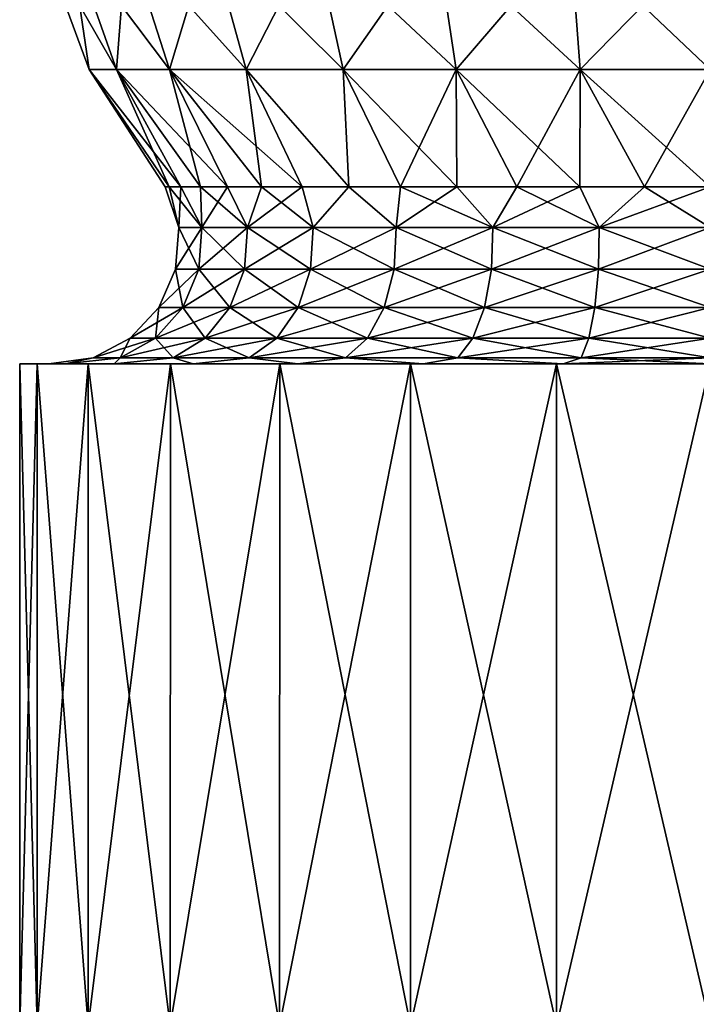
# Model space of a CAD drawing. Header units: millimetres. Extents: x -84 to 84, y -375 to 242.
# Tile 76 of 166: x -12 to 0, y 66 to 83. Entities that reach past the tile are written whole.
import ezdxf

# ---------------------------------------------------------------- set-up
doc = ezdxf.new("R2010")
doc.units = ezdxf.units.MM
doc.header["$LTSCALE"] = 81.481481
for name, color, linetype in [('227', 7, 'CONTINUOUS'), ('240', 7, 'CONTINUOUS'), ('241', 7, 'CONTINUOUS'), ('242', 7, 'CONTINUOUS')]:
    doc.layers.add(name, color=color, linetype=linetype)

msp = doc.modelspace()

# ---------------------------------------------------------------- linework, layer by layer
at = {"layer": '227', "color": 7, "linetype": 'CONTINUOUS', "true_color": 0xa2afbf}
for points in [[(-11.999, 76.767, -7.575), (-11.698, 76.767, -4.904), (-11.698, 76.767, -10.246), (-11.999, 76.767, -7.575)], [(-11.698, 76.767, -4.904), (-10.811, 76.767, -2.368), (-11.208, 76.767, -5.016), (-11.698, 76.767, -4.904)], [(-11.698, 76.767, -10.246), (-11.698, 76.767, -4.904), (-11.496, 76.767, -7.575), (-11.698, 76.767, -10.246)], [(-11.496, 76.767, -7.575), (-11.698, 76.767, -4.904), (-11.208, 76.767, -5.016), (-11.496, 76.767, -7.575)], [(-10.811, 76.767, -12.782), (-11.698, 76.767, -10.246), (-11.208, 76.767, -10.134), (-10.811, 76.767, -12.782)], [(-11.208, 76.767, -10.134), (-11.698, 76.767, -10.246), (-11.496, 76.767, -7.575), (-11.208, 76.767, -10.134)], [(-11.208, 76.767, -5.016), (-10.811, 76.767, -2.368), (-10.357, 76.767, -2.586), (-11.208, 76.767, -5.016)], [(-10.357, 76.767, -12.564), (-10.811, 76.767, -12.782), (-11.208, 76.767, -10.134), (-10.357, 76.767, -12.564)], [(-10.811, 76.767, -2.368), (-9.381, 76.767, -0.092), (-10.357, 76.767, -2.586), (-10.811, 76.767, -2.368)], [(-9.381, 76.767, -15.058), (-10.811, 76.767, -12.782), (-10.357, 76.767, -12.564), (-9.381, 76.767, -15.058)], [(-10.357, 76.767, -2.586), (-9.381, 76.767, -0.092), (-8.987, 76.767, -0.406), (-10.357, 76.767, -2.586)], [(-8.987, 76.767, -14.744), (-9.381, 76.767, -15.058), (-10.357, 76.767, -12.564), (-8.987, 76.767, -14.744)], [(-9.381, 76.767, -0.092), (-7.48, 76.767, 1.808), (-8.987, 76.767, -0.406), (-9.381, 76.767, -0.092)], [(-7.48, 76.767, -16.958), (-9.381, 76.767, -15.058), (-8.987, 76.767, -14.744), (-7.48, 76.767, -16.958)], [(-8.987, 76.767, -0.406), (-7.48, 76.767, 1.808), (-7.167, 76.767, 1.414), (-8.987, 76.767, -0.406)], [(-7.167, 76.767, -16.564), (-7.48, 76.767, -16.958), (-8.987, 76.767, -14.744), (-7.167, 76.767, -16.564)], [(-7.48, 76.767, 1.808), (-5.205, 76.767, 3.237), (-7.167, 76.767, 1.414), (-7.48, 76.767, 1.808)], [(-5.205, 76.767, -18.387), (-7.48, 76.767, -16.958), (-7.167, 76.767, -16.564), (-5.205, 76.767, -18.387)], [(-7.167, 76.767, 1.414), (-5.205, 76.767, 3.237), (-4.987, 76.767, 2.784), (-7.167, 76.767, 1.414)], [(-4.987, 76.767, -17.934), (-5.205, 76.767, -18.387), (-7.167, 76.767, -16.564), (-4.987, 76.767, -17.934)], [(-5.205, 76.767, 3.237), (-2.669, 76.767, 4.124), (-4.987, 76.767, 2.784), (-5.205, 76.767, 3.237)], [(-2.669, 76.767, -19.274), (-5.205, 76.767, -18.387), (-4.987, 76.767, -17.934), (-2.669, 76.767, -19.274)], [(-4.987, 76.767, 2.784), (-2.669, 76.767, 4.124), (-2.557, 76.767, 3.634), (-4.987, 76.767, 2.784)], [(-2.557, 76.767, -18.784), (-2.669, 76.767, -19.274), (-4.987, 76.767, -17.934), (-2.557, 76.767, -18.784)], [(-2.669, 76.767, 4.124), (0, 76.767, 4.425), (-2.557, 76.767, 3.634), (-2.669, 76.767, 4.124)], [(0, 76.767, -19.575), (-2.669, 76.767, -19.274), (0, 76.767, -19.072), (0, 76.767, -19.575)], [(0, 76.767, -19.072), (-2.669, 76.767, -19.274), (-2.557, 76.767, -18.784), (0, 76.767, -19.072)], [(0, 76.767, 4.425), (0, 76.767, 3.922), (-2.557, 76.767, 3.634), (0, 76.767, 4.425)]]:
    msp.add_3dface(points, dxfattribs=at)
at = {"layer": '240', "color": 7, "linetype": 'CONTINUOUS', "true_color": 0xa2afbf}
for points in [[(-11.999, 76.767, -7.575), (-11.698, 76.767, -10.246), (-12, 65.267, -7.575), (-11.999, 76.767, -7.575)], [(-11.699, 65.267, -4.905), (-11.999, 76.767, -7.575), (-12, 65.267, -7.575), (-11.699, 65.267, -4.905)], [(-12, 65.267, -7.575), (-11.698, 76.767, -10.246), (-11.699, 65.267, -10.245), (-12, 65.267, -7.575)], [(-11.698, 76.767, -4.904), (-11.999, 76.767, -7.575), (-11.699, 65.267, -4.905), (-11.698, 76.767, -4.904)], [(-10.812, 65.267, -2.368), (-11.698, 76.767, -4.904), (-11.699, 65.267, -4.905), (-10.812, 65.267, -2.368)], [(-11.698, 76.767, -10.246), (-10.811, 76.767, -12.782), (-11.699, 65.267, -10.245), (-11.698, 76.767, -10.246)], [(-11.699, 65.267, -10.245), (-10.811, 76.767, -12.782), (-10.812, 65.267, -12.782), (-11.699, 65.267, -10.245)], [(-10.811, 76.767, -2.368), (-11.698, 76.767, -4.904), (-10.812, 65.267, -2.368), (-10.811, 76.767, -2.368)], [(-9.382, 65.267, -0.093), (-10.811, 76.767, -2.368), (-10.812, 65.267, -2.368), (-9.382, 65.267, -0.093)], [(-10.811, 76.767, -12.782), (-9.381, 76.767, -15.058), (-10.812, 65.267, -12.782), (-10.811, 76.767, -12.782)], [(-10.812, 65.267, -12.782), (-9.381, 76.767, -15.058), (-9.382, 65.267, -15.057), (-10.812, 65.267, -12.782)], [(-9.381, 76.767, -0.092), (-10.811, 76.767, -2.368), (-9.382, 65.267, -0.093), (-9.381, 76.767, -0.092)], [(-7.482, 65.267, 1.807), (-9.381, 76.767, -0.092), (-9.382, 65.267, -0.093), (-7.482, 65.267, 1.807)], [(-9.381, 76.767, -15.058), (-7.48, 76.767, -16.958), (-9.382, 65.267, -15.057), (-9.381, 76.767, -15.058)], [(-9.382, 65.267, -15.057), (-7.48, 76.767, -16.958), (-7.482, 65.267, -16.957), (-9.382, 65.267, -15.057)], [(-7.48, 76.767, 1.808), (-9.381, 76.767, -0.092), (-7.482, 65.267, 1.807), (-7.48, 76.767, 1.808)], [(-5.207, 65.267, 3.237), (-7.48, 76.767, 1.808), (-7.482, 65.267, 1.807), (-5.207, 65.267, 3.237)], [(-7.48, 76.767, -16.958), (-5.205, 76.767, -18.387), (-7.482, 65.267, -16.957), (-7.48, 76.767, -16.958)], [(-7.482, 65.267, -16.957), (-5.205, 76.767, -18.387), (-5.207, 65.267, -18.387), (-7.482, 65.267, -16.957)], [(-5.205, 76.767, 3.237), (-7.48, 76.767, 1.808), (-5.207, 65.267, 3.237), (-5.205, 76.767, 3.237)], [(-2.67, 65.267, 4.124), (-5.205, 76.767, 3.237), (-5.207, 65.267, 3.237), (-2.67, 65.267, 4.124)], [(-5.205, 76.767, -18.387), (-2.669, 76.767, -19.274), (-5.207, 65.267, -18.387), (-5.205, 76.767, -18.387)], [(-5.207, 65.267, -18.387), (-2.669, 76.767, -19.274), (-2.67, 65.267, -19.274), (-5.207, 65.267, -18.387)], [(-2.669, 76.767, 4.124), (-5.205, 76.767, 3.237), (-2.67, 65.267, 4.124), (-2.669, 76.767, 4.124)], [(0, 65.267, 4.425), (-2.669, 76.767, 4.124), (-2.67, 65.267, 4.124), (0, 65.267, 4.425)], [(0, 76.767, -19.575), (0, 65.267, -19.575), (-2.67, 65.267, -19.274), (0, 76.767, -19.575)], [(-2.669, 76.767, -19.274), (0, 76.767, -19.575), (-2.67, 65.267, -19.274), (-2.669, 76.767, -19.274)], [(0, 65.267, 4.425), (0, 76.767, 4.425), (-2.669, 76.767, 4.124), (0, 65.267, 4.425)]]:
    msp.add_3dface(points, dxfattribs=at)
at = {"layer": '241', "color": 7, "linetype": 'CONTINUOUS', "true_color": 0xa2afbf}
for points in [[(-9.235, 79.137, -8.546), (-9.235, 79.137, -6.604), (-9.473, 79.84, -7.575), (-9.235, 79.137, -8.546)], [(-9.404, 79.84, -8.717), (-9.235, 79.137, -8.546), (-9.473, 79.84, -7.575), (-9.404, 79.84, -8.717)], [(-9.473, 79.84, -7.575), (-9.235, 79.137, -6.604), (-9.404, 79.84, -6.433), (-9.473, 79.84, -7.575)], [(-9.197, 79.84, -9.842), (-9.235, 79.137, -8.546), (-9.404, 79.84, -8.717), (-9.197, 79.84, -9.842)], [(-9.235, 79.137, -6.604), (-8.832, 79.137, -4.705), (-9.404, 79.84, -6.433), (-9.235, 79.137, -6.604)], [(-9.404, 79.84, -6.433), (-8.832, 79.137, -4.705), (-9.197, 79.84, -5.308), (-9.404, 79.84, -6.433)], [(-8.832, 79.137, -10.445), (-9.235, 79.137, -8.546), (-9.197, 79.84, -9.842), (-8.832, 79.137, -10.445)], [(-8.857, 79.84, -10.934), (-8.832, 79.137, -10.445), (-9.197, 79.84, -9.842), (-8.857, 79.84, -10.934)], [(-9.197, 79.84, -5.308), (-8.832, 79.137, -4.705), (-8.857, 79.84, -4.216), (-9.197, 79.84, -5.308)], [(-8.388, 79.84, -11.977), (-8.832, 79.137, -10.445), (-8.857, 79.84, -10.934), (-8.388, 79.84, -11.977)], [(-8.832, 79.137, -4.705), (-8.042, 79.137, -2.932), (-8.857, 79.84, -4.216), (-8.832, 79.137, -4.705)], [(-8.857, 79.84, -4.216), (-8.042, 79.137, -2.932), (-8.388, 79.84, -3.173), (-8.857, 79.84, -4.216)], [(-8.042, 79.137, -12.218), (-8.832, 79.137, -10.445), (-8.388, 79.84, -11.977), (-8.042, 79.137, -12.218)], [(-7.796, 79.84, -12.956), (-8.042, 79.137, -12.218), (-8.388, 79.84, -11.977), (-7.796, 79.84, -12.956)], [(-8.388, 79.84, -3.173), (-8.042, 79.137, -2.932), (-7.796, 79.84, -2.194), (-8.388, 79.84, -3.173)], [(-6.901, 79.137, -13.789), (-8.042, 79.137, -12.218), (-7.09, 79.84, -13.856), (-6.901, 79.137, -13.789)], [(-7.09, 79.84, -13.856), (-8.042, 79.137, -12.218), (-7.796, 79.84, -12.956), (-7.09, 79.84, -13.856)], [(-8.042, 79.137, -2.932), (-6.901, 79.137, -1.361), (-7.796, 79.84, -2.194), (-8.042, 79.137, -2.932)], [(-7.796, 79.84, -2.194), (-6.901, 79.137, -1.361), (-7.09, 79.84, -1.294), (-7.796, 79.84, -2.194)], [(-6.281, 79.84, -14.665), (-6.901, 79.137, -13.789), (-7.09, 79.84, -13.856), (-6.281, 79.84, -14.665)], [(-7.09, 79.84, -1.294), (-6.901, 79.137, -1.361), (-6.281, 79.84, -0.485), (-7.09, 79.84, -1.294)], [(-5.458, 79.137, -15.088), (-6.901, 79.137, -13.789), (-6.281, 79.84, -14.665), (-5.458, 79.137, -15.088)], [(-6.901, 79.137, -1.361), (-5.458, 79.137, -0.062), (-6.281, 79.84, -0.485), (-6.901, 79.137, -1.361)], [(-5.381, 79.84, -15.371), (-5.458, 79.137, -15.088), (-6.281, 79.84, -14.665), (-5.381, 79.84, -15.371)], [(-6.281, 79.84, -0.485), (-5.458, 79.137, -0.062), (-5.381, 79.84, 0.221), (-6.281, 79.84, -0.485)], [(-3.777, 79.137, -16.058), (-5.458, 79.137, -15.088), (-4.402, 79.84, -15.963), (-3.777, 79.137, -16.058)], [(-4.402, 79.84, -15.963), (-5.458, 79.137, -15.088), (-5.381, 79.84, -15.371), (-4.402, 79.84, -15.963)], [(-5.458, 79.137, -0.062), (-3.777, 79.137, 0.908), (-5.381, 79.84, 0.221), (-5.458, 79.137, -0.062)], [(-5.381, 79.84, 0.221), (-3.777, 79.137, 0.908), (-4.402, 79.84, 0.813), (-5.381, 79.84, 0.221)], [(-3.359, 79.84, -16.432), (-3.777, 79.137, -16.058), (-4.402, 79.84, -15.963), (-3.359, 79.84, -16.432)], [(-4.402, 79.84, 0.813), (-3.777, 79.137, 0.908), (-3.359, 79.84, 1.282), (-4.402, 79.84, 0.813)], [(-1.931, 79.137, -16.658), (-3.777, 79.137, -16.058), (-2.267, 79.84, -16.772), (-1.931, 79.137, -16.658)], [(-2.267, 79.84, -16.772), (-3.777, 79.137, -16.058), (-3.359, 79.84, -16.432), (-2.267, 79.84, -16.772)], [(-3.777, 79.137, 0.908), (-1.931, 79.137, 1.508), (-3.359, 79.84, 1.282), (-3.777, 79.137, 0.908)], [(-3.359, 79.84, 1.282), (-1.931, 79.137, 1.508), (-2.267, 79.84, 1.622), (-3.359, 79.84, 1.282)], [(-1.142, 79.84, -16.979), (-1.931, 79.137, -16.658), (-2.267, 79.84, -16.772), (-1.142, 79.84, -16.979)], [(-2.267, 79.84, 1.622), (-1.931, 79.137, 1.508), (-1.142, 79.84, 1.829), (-2.267, 79.84, 1.622)], [(-1.931, 79.137, 1.508), (0, 79.137, 1.711), (-1.142, 79.84, 1.829), (-1.931, 79.137, 1.508)], [(0, 79.84, -17.048), (0, 79.137, -16.861), (-1.931, 79.137, -16.658), (0, 79.84, -17.048)], [(0, 79.84, -17.048), (-1.931, 79.137, -16.658), (-1.142, 79.84, -16.979), (0, 79.84, -17.048)], [(0, 79.137, 1.711), (0, 79.84, 1.898), (-1.142, 79.84, 1.829), (0, 79.137, 1.711)], [(-8.885, 78.41, -10.462), (-9.292, 78.41, -8.552), (-8.832, 79.137, -10.445), (-8.885, 78.41, -10.462)], [(-9.292, 78.41, -8.552), (-9.292, 78.41, -6.598), (-9.235, 79.137, -8.546), (-9.292, 78.41, -8.552)], [(-8.832, 79.137, -10.445), (-9.292, 78.41, -8.552), (-9.235, 79.137, -8.546), (-8.832, 79.137, -10.445)], [(-9.292, 78.41, -6.598), (-8.885, 78.41, -4.688), (-9.235, 79.137, -6.604), (-9.292, 78.41, -6.598)], [(-9.235, 79.137, -8.546), (-9.292, 78.41, -6.598), (-9.235, 79.137, -6.604), (-9.235, 79.137, -8.546)], [(-9.235, 79.137, -6.604), (-8.885, 78.41, -4.688), (-8.832, 79.137, -4.705), (-9.235, 79.137, -6.604)], [(-8.091, 78.41, -12.246), (-8.885, 78.41, -10.462), (-8.042, 79.137, -12.218), (-8.091, 78.41, -12.246)], [(-8.042, 79.137, -12.218), (-8.885, 78.41, -10.462), (-8.832, 79.137, -10.445), (-8.042, 79.137, -12.218)], [(-8.885, 78.41, -4.688), (-8.091, 78.41, -2.904), (-8.832, 79.137, -4.705), (-8.885, 78.41, -4.688)], [(-8.832, 79.137, -4.705), (-8.091, 78.41, -2.904), (-8.042, 79.137, -2.932), (-8.832, 79.137, -4.705)], [(-6.943, 78.41, -13.826), (-8.091, 78.41, -12.246), (-6.901, 79.137, -13.789), (-6.943, 78.41, -13.826)], [(-6.901, 79.137, -13.789), (-8.091, 78.41, -12.246), (-8.042, 79.137, -12.218), (-6.901, 79.137, -13.789)], [(-8.091, 78.41, -2.904), (-6.943, 78.41, -1.324), (-8.042, 79.137, -2.932), (-8.091, 78.41, -2.904)], [(-8.042, 79.137, -2.932), (-6.943, 78.41, -1.324), (-6.901, 79.137, -1.361), (-8.042, 79.137, -2.932)], [(-5.492, 78.41, -15.133), (-6.943, 78.41, -13.826), (-5.458, 79.137, -15.088), (-5.492, 78.41, -15.133)], [(-5.458, 79.137, -15.088), (-6.943, 78.41, -13.826), (-6.901, 79.137, -13.789), (-5.458, 79.137, -15.088)], [(-6.943, 78.41, -1.324), (-5.492, 78.41, -0.017), (-6.901, 79.137, -1.361), (-6.943, 78.41, -1.324)], [(-6.901, 79.137, -1.361), (-5.492, 78.41, -0.017), (-5.458, 79.137, -0.062), (-6.901, 79.137, -1.361)], [(-3.8, 78.41, -16.11), (-5.492, 78.41, -15.133), (-3.777, 79.137, -16.058), (-3.8, 78.41, -16.11)], [(-3.777, 79.137, -16.058), (-5.492, 78.41, -15.133), (-5.458, 79.137, -15.088), (-3.777, 79.137, -16.058)], [(-5.492, 78.41, -0.017), (-3.8, 78.41, 0.96), (-5.458, 79.137, -0.062), (-5.492, 78.41, -0.017)], [(-5.458, 79.137, -0.062), (-3.8, 78.41, 0.96), (-3.777, 79.137, 0.908), (-5.458, 79.137, -0.062)], [(-1.942, 78.41, -16.714), (-3.8, 78.41, -16.11), (-1.931, 79.137, -16.658), (-1.942, 78.41, -16.714)], [(-1.931, 79.137, -16.658), (-3.8, 78.41, -16.11), (-3.777, 79.137, -16.058), (-1.931, 79.137, -16.658)], [(-3.8, 78.41, 0.96), (-1.942, 78.41, 1.564), (-3.777, 79.137, 0.908), (-3.8, 78.41, 0.96)], [(-3.777, 79.137, 0.908), (-1.942, 78.41, 1.564), (-1.931, 79.137, 1.508), (-3.777, 79.137, 0.908)], [(-1.942, 78.41, 1.564), (0, 78.41, 1.768), (-1.931, 79.137, 1.508), (-1.942, 78.41, 1.564)], [(0, 79.137, -16.861), (0, 78.41, -16.918), (-1.942, 78.41, -16.714), (0, 79.137, -16.861)], [(0, 79.137, -16.861), (-1.942, 78.41, -16.714), (-1.931, 79.137, -16.658), (0, 79.137, -16.861)], [(0, 78.41, 1.768), (0, 79.137, 1.711), (-1.931, 79.137, 1.508), (0, 78.41, 1.768)], [(-9.165, 77.743, -10.553), (-9.583, 77.743, -8.582), (-8.885, 78.41, -10.462), (-9.165, 77.743, -10.553)], [(-9.583, 77.743, -8.582), (-9.583, 77.743, -6.568), (-9.292, 78.41, -8.552), (-9.583, 77.743, -8.582)], [(-8.885, 78.41, -10.462), (-9.583, 77.743, -8.582), (-9.292, 78.41, -8.552), (-8.885, 78.41, -10.462)], [(-9.583, 77.743, -6.568), (-9.165, 77.743, -4.597), (-9.292, 78.41, -6.598), (-9.583, 77.743, -6.568)], [(-9.292, 78.41, -8.552), (-9.583, 77.743, -6.568), (-9.292, 78.41, -6.598), (-9.292, 78.41, -8.552)], [(-9.292, 78.41, -6.598), (-9.165, 77.743, -4.597), (-8.885, 78.41, -4.688), (-9.292, 78.41, -6.598)], [(-8.345, 77.743, -12.393), (-9.165, 77.743, -10.553), (-8.091, 78.41, -12.246), (-8.345, 77.743, -12.393)], [(-8.091, 78.41, -12.246), (-9.165, 77.743, -10.553), (-8.885, 78.41, -10.462), (-8.091, 78.41, -12.246)], [(-9.165, 77.743, -4.597), (-8.345, 77.743, -2.757), (-8.885, 78.41, -4.688), (-9.165, 77.743, -4.597)], [(-8.885, 78.41, -4.688), (-8.345, 77.743, -2.757), (-8.091, 78.41, -2.904), (-8.885, 78.41, -4.688)], [(-7.161, 77.743, -14.023), (-8.345, 77.743, -12.393), (-6.943, 78.41, -13.826), (-7.161, 77.743, -14.023)], [(-6.943, 78.41, -13.826), (-8.345, 77.743, -12.393), (-8.091, 78.41, -12.246), (-6.943, 78.41, -13.826)], [(-8.345, 77.743, -2.757), (-7.161, 77.743, -1.127), (-8.091, 78.41, -2.904), (-8.345, 77.743, -2.757)], [(-8.091, 78.41, -2.904), (-7.161, 77.743, -1.127), (-6.943, 78.41, -1.324), (-8.091, 78.41, -2.904)], [(-5.664, 77.743, -15.371), (-7.161, 77.743, -14.023), (-5.492, 78.41, -15.133), (-5.664, 77.743, -15.371)], [(-5.492, 78.41, -15.133), (-7.161, 77.743, -14.023), (-6.943, 78.41, -13.826), (-5.492, 78.41, -15.133)], [(-7.161, 77.743, -1.127), (-5.664, 77.743, 0.221), (-6.943, 78.41, -1.324), (-7.161, 77.743, -1.127)], [(-6.943, 78.41, -1.324), (-5.664, 77.743, 0.221), (-5.492, 78.41, -0.017), (-6.943, 78.41, -1.324)], [(-3.919, 77.743, -16.378), (-5.664, 77.743, -15.371), (-3.8, 78.41, -16.11), (-3.919, 77.743, -16.378)], [(-3.8, 78.41, -16.11), (-5.664, 77.743, -15.371), (-5.492, 78.41, -15.133), (-3.8, 78.41, -16.11)], [(-5.664, 77.743, 0.221), (-3.919, 77.743, 1.228), (-5.492, 78.41, -0.017), (-5.664, 77.743, 0.221)], [(-5.492, 78.41, -0.017), (-3.919, 77.743, 1.228), (-3.8, 78.41, 0.96), (-5.492, 78.41, -0.017)], [(-2.003, 77.743, -17.001), (-3.919, 77.743, -16.378), (-1.942, 78.41, -16.714), (-2.003, 77.743, -17.001)], [(-1.942, 78.41, -16.714), (-3.919, 77.743, -16.378), (-3.8, 78.41, -16.11), (-1.942, 78.41, -16.714)], [(-3.919, 77.743, 1.228), (-2.003, 77.743, 1.851), (-3.8, 78.41, 0.96), (-3.919, 77.743, 1.228)], [(-3.8, 78.41, 0.96), (-2.003, 77.743, 1.851), (-1.942, 78.41, 1.564), (-3.8, 78.41, 0.96)], [(-2.003, 77.743, 1.851), (0, 77.743, 2.061), (-1.942, 78.41, 1.564), (-2.003, 77.743, 1.851)], [(0, 78.41, -16.918), (0, 77.743, -17.211), (-2.003, 77.743, -17.001), (0, 78.41, -16.918)], [(0, 78.41, -16.918), (-2.003, 77.743, -17.001), (-1.942, 78.41, -16.714), (0, 78.41, -16.918)], [(0, 77.743, 2.061), (0, 78.41, 1.768), (-1.942, 78.41, 1.564), (0, 77.743, 2.061)], [(-9.638, 77.211, -10.707), (-10.078, 77.211, -8.634), (-9.165, 77.743, -10.553), (-9.638, 77.211, -10.707)], [(-10.078, 77.211, -8.634), (-10.078, 77.211, -6.516), (-9.583, 77.743, -8.582), (-10.078, 77.211, -8.634)], [(-9.165, 77.743, -10.553), (-10.078, 77.211, -8.634), (-9.583, 77.743, -8.582), (-9.165, 77.743, -10.553)], [(-10.078, 77.211, -6.516), (-9.638, 77.211, -4.443), (-9.583, 77.743, -6.568), (-10.078, 77.211, -6.516)], [(-9.583, 77.743, -8.582), (-10.078, 77.211, -6.516), (-9.583, 77.743, -6.568), (-9.583, 77.743, -8.582)], [(-8.776, 77.211, -12.642), (-9.638, 77.211, -10.707), (-8.345, 77.743, -12.393), (-8.776, 77.211, -12.642)], [(-8.345, 77.743, -12.393), (-9.638, 77.211, -10.707), (-9.165, 77.743, -10.553), (-8.345, 77.743, -12.393)], [(-9.638, 77.211, -4.443), (-8.776, 77.211, -2.508), (-9.165, 77.743, -4.597), (-9.638, 77.211, -4.443)], [(-9.583, 77.743, -6.568), (-9.638, 77.211, -4.443), (-9.165, 77.743, -4.597), (-9.583, 77.743, -6.568)], [(-9.165, 77.743, -4.597), (-8.776, 77.211, -2.508), (-8.345, 77.743, -2.757), (-9.165, 77.743, -4.597)], [(-7.531, 77.211, -14.356), (-8.776, 77.211, -12.642), (-7.161, 77.743, -14.023), (-7.531, 77.211, -14.356)], [(-7.161, 77.743, -14.023), (-8.776, 77.211, -12.642), (-8.345, 77.743, -12.393), (-7.161, 77.743, -14.023)], [(-8.776, 77.211, -2.508), (-7.531, 77.211, -0.794), (-8.345, 77.743, -2.757), (-8.776, 77.211, -2.508)], [(-8.345, 77.743, -2.757), (-7.531, 77.211, -0.794), (-7.161, 77.743, -1.127), (-8.345, 77.743, -2.757)], [(-5.956, 77.211, -15.773), (-7.531, 77.211, -14.356), (-5.664, 77.743, -15.371), (-5.956, 77.211, -15.773)], [(-5.664, 77.743, -15.371), (-7.531, 77.211, -14.356), (-7.161, 77.743, -14.023), (-5.664, 77.743, -15.371)], [(-7.531, 77.211, -0.794), (-5.956, 77.211, 0.623), (-7.161, 77.743, -1.127), (-7.531, 77.211, -0.794)], [(-7.161, 77.743, -1.127), (-5.956, 77.211, 0.623), (-5.664, 77.743, 0.221), (-7.161, 77.743, -1.127)], [(-4.122, 77.211, -16.833), (-5.956, 77.211, -15.773), (-3.919, 77.743, -16.378), (-4.122, 77.211, -16.833)], [(-3.919, 77.743, -16.378), (-5.956, 77.211, -15.773), (-5.664, 77.743, -15.371), (-3.919, 77.743, -16.378)], [(-5.956, 77.211, 0.623), (-4.122, 77.211, 1.683), (-5.664, 77.743, 0.221), (-5.956, 77.211, 0.623)], [(-5.664, 77.743, 0.221), (-4.122, 77.211, 1.683), (-3.919, 77.743, 1.228), (-5.664, 77.743, 0.221)], [(-2.107, 77.211, -17.487), (-4.122, 77.211, -16.833), (-2.003, 77.743, -17.001), (-2.107, 77.211, -17.487)], [(-2.003, 77.743, -17.001), (-4.122, 77.211, -16.833), (-3.919, 77.743, -16.378), (-2.003, 77.743, -17.001)], [(-4.122, 77.211, 1.683), (-2.107, 77.211, 2.337), (-3.919, 77.743, 1.228), (-4.122, 77.211, 1.683)], [(-3.919, 77.743, 1.228), (-2.107, 77.211, 2.337), (-2.003, 77.743, 1.851), (-3.919, 77.743, 1.228)], [(-2.107, 77.211, 2.337), (0, 77.211, 2.559), (-2.003, 77.743, 1.851), (-2.107, 77.211, 2.337)], [(0, 77.743, -17.211), (0, 77.211, -17.709), (-2.107, 77.211, -17.487), (0, 77.743, -17.211)], [(0, 77.743, -17.211), (-2.107, 77.211, -17.487), (-2.003, 77.743, -17.001), (0, 77.743, -17.211)], [(0, 77.211, 2.559), (0, 77.743, 2.061), (-2.003, 77.743, 1.851), (0, 77.211, 2.559)], [(-10.252, 76.873, -10.906), (-10.72, 76.873, -8.702), (-9.638, 77.211, -10.707), (-10.252, 76.873, -10.906)], [(-10.72, 76.873, -8.702), (-10.72, 76.873, -6.448), (-10.078, 77.211, -8.634), (-10.72, 76.873, -8.702)], [(-9.638, 77.211, -10.707), (-10.72, 76.873, -8.702), (-10.078, 77.211, -8.634), (-9.638, 77.211, -10.707)], [(-10.72, 76.873, -6.448), (-10.252, 76.873, -4.244), (-10.078, 77.211, -6.516), (-10.72, 76.873, -6.448)], [(-10.078, 77.211, -8.634), (-10.72, 76.873, -6.448), (-10.078, 77.211, -6.516), (-10.078, 77.211, -8.634)], [(-9.335, 76.873, -12.965), (-10.252, 76.873, -10.906), (-8.776, 77.211, -12.642), (-9.335, 76.873, -12.965)], [(-8.776, 77.211, -12.642), (-10.252, 76.873, -10.906), (-9.638, 77.211, -10.707), (-8.776, 77.211, -12.642)], [(-10.252, 76.873, -4.244), (-9.335, 76.873, -2.185), (-9.638, 77.211, -4.443), (-10.252, 76.873, -4.244)], [(-10.078, 77.211, -6.516), (-10.252, 76.873, -4.244), (-9.638, 77.211, -4.443), (-10.078, 77.211, -6.516)], [(-9.638, 77.211, -4.443), (-9.335, 76.873, -2.185), (-8.776, 77.211, -2.508), (-9.638, 77.211, -4.443)], [(-8.011, 76.873, -14.788), (-9.335, 76.873, -12.965), (-7.531, 77.211, -14.356), (-8.011, 76.873, -14.788)], [(-7.531, 77.211, -14.356), (-9.335, 76.873, -12.965), (-8.776, 77.211, -12.642), (-7.531, 77.211, -14.356)], [(-9.335, 76.873, -2.185), (-8.011, 76.873, -0.362), (-8.776, 77.211, -2.508), (-9.335, 76.873, -2.185)], [(-8.776, 77.211, -2.508), (-8.011, 76.873, -0.362), (-7.531, 77.211, -0.794), (-8.776, 77.211, -2.508)], [(-6.336, 76.873, -16.296), (-8.011, 76.873, -14.788), (-5.956, 77.211, -15.773), (-6.336, 76.873, -16.296)], [(-5.956, 77.211, -15.773), (-8.011, 76.873, -14.788), (-7.531, 77.211, -14.356), (-5.956, 77.211, -15.773)], [(-8.011, 76.873, -0.362), (-6.336, 76.873, 1.146), (-7.531, 77.211, -0.794), (-8.011, 76.873, -0.362)], [(-7.531, 77.211, -0.794), (-6.336, 76.873, 1.146), (-5.956, 77.211, 0.623), (-7.531, 77.211, -0.794)], [(-4.384, 76.873, -17.422), (-6.336, 76.873, -16.296), (-4.122, 77.211, -16.833), (-4.384, 76.873, -17.422)], [(-4.122, 77.211, -16.833), (-6.336, 76.873, -16.296), (-5.956, 77.211, -15.773), (-4.122, 77.211, -16.833)], [(-6.336, 76.873, 1.146), (-4.384, 76.873, 2.272), (-5.956, 77.211, 0.623), (-6.336, 76.873, 1.146)], [(-5.956, 77.211, 0.623), (-4.384, 76.873, 2.272), (-4.122, 77.211, 1.683), (-5.956, 77.211, 0.623)], [(-2.241, 76.873, -18.119), (-4.384, 76.873, -17.422), (-2.107, 77.211, -17.487), (-2.241, 76.873, -18.119)], [(-2.107, 77.211, -17.487), (-4.384, 76.873, -17.422), (-4.122, 77.211, -16.833), (-2.107, 77.211, -17.487)], [(-4.384, 76.873, 2.272), (-2.241, 76.873, 2.969), (-4.122, 77.211, 1.683), (-4.384, 76.873, 2.272)], [(-4.122, 77.211, 1.683), (-2.241, 76.873, 2.969), (-2.107, 77.211, 2.337), (-4.122, 77.211, 1.683)], [(-2.241, 76.873, 2.969), (0, 76.873, 3.204), (-2.107, 77.211, 2.337), (-2.241, 76.873, 2.969)], [(0, 77.211, -17.709), (0, 76.873, -18.354), (-2.241, 76.873, -18.119), (0, 77.211, -17.709)], [(0, 77.211, -17.709), (-2.241, 76.873, -18.119), (-2.107, 77.211, -17.487), (0, 77.211, -17.709)], [(0, 76.873, 3.204), (0, 77.211, 2.559), (-2.107, 77.211, 2.337), (0, 76.873, 3.204)], [(-11.208, 76.767, -10.134), (-11.496, 76.767, -7.575), (-10.72, 76.873, -8.702), (-11.208, 76.767, -10.134)], [(-11.496, 76.767, -7.575), (-11.208, 76.767, -5.016), (-10.72, 76.873, -6.448), (-11.496, 76.767, -7.575)], [(-10.72, 76.873, -8.702), (-11.496, 76.767, -7.575), (-10.72, 76.873, -6.448), (-10.72, 76.873, -8.702)], [(-10.357, 76.767, -12.564), (-11.208, 76.767, -10.134), (-10.252, 76.873, -10.906), (-10.357, 76.767, -12.564)], [(-10.252, 76.873, -10.906), (-11.208, 76.767, -10.134), (-10.72, 76.873, -8.702), (-10.252, 76.873, -10.906)], [(-11.208, 76.767, -5.016), (-10.357, 76.767, -2.586), (-10.252, 76.873, -4.244), (-11.208, 76.767, -5.016)], [(-10.72, 76.873, -6.448), (-11.208, 76.767, -5.016), (-10.252, 76.873, -4.244), (-10.72, 76.873, -6.448)], [(-8.987, 76.767, -14.744), (-10.357, 76.767, -12.564), (-9.335, 76.873, -12.965), (-8.987, 76.767, -14.744)], [(-9.335, 76.873, -12.965), (-10.357, 76.767, -12.564), (-10.252, 76.873, -10.906), (-9.335, 76.873, -12.965)], [(-10.357, 76.767, -2.586), (-8.987, 76.767, -0.406), (-9.335, 76.873, -2.185), (-10.357, 76.767, -2.586)], [(-10.252, 76.873, -4.244), (-10.357, 76.767, -2.586), (-9.335, 76.873, -2.185), (-10.252, 76.873, -4.244)], [(-8.011, 76.873, -14.788), (-8.987, 76.767, -14.744), (-9.335, 76.873, -12.965), (-8.011, 76.873, -14.788)], [(-9.335, 76.873, -2.185), (-8.987, 76.767, -0.406), (-8.011, 76.873, -0.362), (-9.335, 76.873, -2.185)], [(-7.167, 76.767, -16.564), (-8.987, 76.767, -14.744), (-8.011, 76.873, -14.788), (-7.167, 76.767, -16.564)], [(-8.987, 76.767, -0.406), (-7.167, 76.767, 1.414), (-8.011, 76.873, -0.362), (-8.987, 76.767, -0.406)], [(-6.336, 76.873, -16.296), (-7.167, 76.767, -16.564), (-8.011, 76.873, -14.788), (-6.336, 76.873, -16.296)], [(-8.011, 76.873, -0.362), (-7.167, 76.767, 1.414), (-6.336, 76.873, 1.146), (-8.011, 76.873, -0.362)], [(-4.987, 76.767, -17.934), (-7.167, 76.767, -16.564), (-6.336, 76.873, -16.296), (-4.987, 76.767, -17.934)], [(-7.167, 76.767, 1.414), (-4.987, 76.767, 2.784), (-6.336, 76.873, 1.146), (-7.167, 76.767, 1.414)], [(-4.384, 76.873, -17.422), (-4.987, 76.767, -17.934), (-6.336, 76.873, -16.296), (-4.384, 76.873, -17.422)], [(-6.336, 76.873, 1.146), (-4.987, 76.767, 2.784), (-4.384, 76.873, 2.272), (-6.336, 76.873, 1.146)], [(-2.557, 76.767, -18.784), (-4.987, 76.767, -17.934), (-4.384, 76.873, -17.422), (-2.557, 76.767, -18.784)], [(-4.987, 76.767, 2.784), (-2.557, 76.767, 3.634), (-4.384, 76.873, 2.272), (-4.987, 76.767, 2.784)], [(-2.241, 76.873, -18.119), (-2.557, 76.767, -18.784), (-4.384, 76.873, -17.422), (-2.241, 76.873, -18.119)], [(-4.384, 76.873, 2.272), (-2.557, 76.767, 3.634), (-2.241, 76.873, 2.969), (-4.384, 76.873, 2.272)], [(-2.557, 76.767, 3.634), (0, 76.767, 3.922), (-2.241, 76.873, 2.969), (-2.557, 76.767, 3.634)], [(0, 76.767, -19.072), (-2.557, 76.767, -18.784), (0, 76.873, -18.354), (0, 76.767, -19.072)], [(0, 76.873, -18.354), (-2.557, 76.767, -18.784), (-2.241, 76.873, -18.119), (0, 76.873, -18.354)], [(0, 76.767, 3.922), (0, 76.873, 3.204), (-2.241, 76.873, 2.969), (0, 76.767, 3.922)]]:
    msp.add_3dface(points, dxfattribs=at)
at = {"layer": '242', "color": 7, "linetype": 'CONTINUOUS', "true_color": 0xa2afbf}
for points in [[(-10.79, 81.882, -8.709), (-10.79, 81.882, -6.441), (-11.645, 84.193, -8.799), (-10.79, 81.882, -8.709)], [(-11.136, 84.193, -11.193), (-10.79, 81.882, -8.709), (-11.645, 84.193, -8.799), (-11.136, 84.193, -11.193)], [(-10.79, 81.882, -6.441), (-10.319, 81.882, -4.222), (-11.645, 84.193, -6.351), (-10.79, 81.882, -6.441)], [(-11.645, 84.193, -8.799), (-10.79, 81.882, -6.441), (-11.645, 84.193, -6.351), (-11.645, 84.193, -8.799)], [(-11.645, 84.193, -6.351), (-10.319, 81.882, -4.222), (-11.136, 84.193, -3.957), (-11.645, 84.193, -6.351)], [(-10.319, 81.882, -10.928), (-10.79, 81.882, -8.709), (-11.136, 84.193, -11.193), (-10.319, 81.882, -10.928)], [(-10.14, 84.193, -13.429), (-10.319, 81.882, -10.928), (-11.136, 84.193, -11.193), (-10.14, 84.193, -13.429)], [(-10.319, 81.882, -4.222), (-9.396, 81.882, -2.15), (-11.136, 84.193, -3.957), (-10.319, 81.882, -4.222)], [(-11.136, 84.193, -3.957), (-9.396, 81.882, -2.15), (-10.14, 84.193, -1.721), (-11.136, 84.193, -3.957)], [(-9.396, 81.882, -13), (-10.319, 81.882, -10.928), (-10.14, 84.193, -13.429), (-9.396, 81.882, -13)], [(-8.701, 84.193, -15.41), (-9.396, 81.882, -13), (-10.14, 84.193, -13.429), (-8.701, 84.193, -15.41)], [(-9.396, 81.882, -2.15), (-8.063, 81.882, -0.315), (-10.14, 84.193, -1.721), (-9.396, 81.882, -2.15)], [(-10.14, 84.193, -1.721), (-8.063, 81.882, -0.315), (-8.701, 84.193, 0.26), (-10.14, 84.193, -1.721)], [(-8.063, 81.882, -14.835), (-9.396, 81.882, -13), (-8.701, 84.193, -15.41), (-8.063, 81.882, -14.835)], [(-6.882, 84.193, -17.048), (-8.063, 81.882, -14.835), (-8.701, 84.193, -15.41), (-6.882, 84.193, -17.048)], [(-8.063, 81.882, -0.315), (-6.377, 81.882, 1.203), (-8.701, 84.193, 0.26), (-8.063, 81.882, -0.315)], [(-8.701, 84.193, 0.26), (-6.377, 81.882, 1.203), (-6.882, 84.193, 1.898), (-8.701, 84.193, 0.26)], [(-6.377, 81.882, -16.353), (-8.063, 81.882, -14.835), (-6.882, 84.193, -17.048), (-6.377, 81.882, -16.353)], [(-4.762, 84.193, -18.272), (-6.377, 81.882, -16.353), (-6.882, 84.193, -17.048), (-4.762, 84.193, -18.272)], [(-6.377, 81.882, 1.203), (-4.413, 81.882, 2.337), (-6.882, 84.193, 1.898), (-6.377, 81.882, 1.203)], [(-6.882, 84.193, 1.898), (-4.413, 81.882, 2.337), (-4.762, 84.193, 3.122), (-6.882, 84.193, 1.898)], [(-4.413, 81.882, -17.487), (-6.377, 81.882, -16.353), (-4.762, 84.193, -18.272), (-4.413, 81.882, -17.487)], [(-2.434, 84.193, -19.028), (-4.413, 81.882, -17.487), (-4.762, 84.193, -18.272), (-2.434, 84.193, -19.028)], [(-4.413, 81.882, 2.337), (-2.256, 81.882, 3.038), (-4.762, 84.193, 3.122), (-4.413, 81.882, 2.337)], [(-4.762, 84.193, 3.122), (-2.256, 81.882, 3.038), (-2.434, 84.193, 3.878), (-4.762, 84.193, 3.122)], [(-2.256, 81.882, -18.188), (-4.413, 81.882, -17.487), (-2.434, 84.193, -19.028), (-2.256, 81.882, -18.188)], [(0, 81.882, 3.275), (0, 84.193, 4.134), (-2.434, 84.193, 3.878), (0, 81.882, 3.275)], [(-2.256, 81.882, 3.038), (0, 81.882, 3.275), (-2.434, 84.193, 3.878), (-2.256, 81.882, 3.038)], [(0, 84.193, -19.284), (-2.256, 81.882, -18.188), (-2.434, 84.193, -19.028), (0, 84.193, -19.284)], [(0, 84.193, -19.284), (0, 81.882, -18.425), (-2.256, 81.882, -18.188), (0, 84.193, -19.284)], [(-9.404, 79.84, -8.717), (-9.473, 79.84, -7.575), (-10.79, 81.882, -8.709), (-9.404, 79.84, -8.717)], [(-10.319, 81.882, -10.928), (-9.404, 79.84, -8.717), (-10.79, 81.882, -8.709), (-10.319, 81.882, -10.928)], [(-9.473, 79.84, -7.575), (-9.404, 79.84, -6.433), (-10.79, 81.882, -6.441), (-9.473, 79.84, -7.575)], [(-10.79, 81.882, -8.709), (-9.473, 79.84, -7.575), (-10.79, 81.882, -6.441), (-10.79, 81.882, -8.709)], [(-9.404, 79.84, -6.433), (-9.197, 79.84, -5.308), (-10.79, 81.882, -6.441), (-9.404, 79.84, -6.433)], [(-10.79, 81.882, -6.441), (-9.197, 79.84, -5.308), (-10.319, 81.882, -4.222), (-10.79, 81.882, -6.441)], [(-8.857, 79.84, -10.934), (-9.197, 79.84, -9.842), (-10.319, 81.882, -10.928), (-8.857, 79.84, -10.934)], [(-9.396, 81.882, -13), (-8.857, 79.84, -10.934), (-10.319, 81.882, -10.928), (-9.396, 81.882, -13)], [(-9.197, 79.84, -9.842), (-9.404, 79.84, -8.717), (-10.319, 81.882, -10.928), (-9.197, 79.84, -9.842)], [(-9.197, 79.84, -5.308), (-8.857, 79.84, -4.216), (-10.319, 81.882, -4.222), (-9.197, 79.84, -5.308)], [(-8.857, 79.84, -4.216), (-8.388, 79.84, -3.173), (-10.319, 81.882, -4.222), (-8.857, 79.84, -4.216)], [(-10.319, 81.882, -4.222), (-8.388, 79.84, -3.173), (-9.396, 81.882, -2.15), (-10.319, 81.882, -4.222)], [(-7.796, 79.84, -12.956), (-8.388, 79.84, -11.977), (-9.396, 81.882, -13), (-7.796, 79.84, -12.956)], [(-8.063, 81.882, -14.835), (-7.796, 79.84, -12.956), (-9.396, 81.882, -13), (-8.063, 81.882, -14.835)], [(-8.388, 79.84, -11.977), (-8.857, 79.84, -10.934), (-9.396, 81.882, -13), (-8.388, 79.84, -11.977)], [(-8.388, 79.84, -3.173), (-7.796, 79.84, -2.194), (-9.396, 81.882, -2.15), (-8.388, 79.84, -3.173)], [(-7.796, 79.84, -2.194), (-7.09, 79.84, -1.294), (-9.396, 81.882, -2.15), (-7.796, 79.84, -2.194)], [(-9.396, 81.882, -2.15), (-7.09, 79.84, -1.294), (-8.063, 81.882, -0.315), (-9.396, 81.882, -2.15)], [(-6.281, 79.84, -14.665), (-7.09, 79.84, -13.856), (-8.063, 81.882, -14.835), (-6.281, 79.84, -14.665)], [(-6.377, 81.882, -16.353), (-6.281, 79.84, -14.665), (-8.063, 81.882, -14.835), (-6.377, 81.882, -16.353)], [(-7.09, 79.84, -13.856), (-7.796, 79.84, -12.956), (-8.063, 81.882, -14.835), (-7.09, 79.84, -13.856)], [(-7.09, 79.84, -1.294), (-6.281, 79.84, -0.485), (-8.063, 81.882, -0.315), (-7.09, 79.84, -1.294)], [(-8.063, 81.882, -0.315), (-6.281, 79.84, -0.485), (-6.377, 81.882, 1.203), (-8.063, 81.882, -0.315)], [(-5.381, 79.84, -15.371), (-6.281, 79.84, -14.665), (-6.377, 81.882, -16.353), (-5.381, 79.84, -15.371)], [(-4.413, 81.882, -17.487), (-5.381, 79.84, -15.371), (-6.377, 81.882, -16.353), (-4.413, 81.882, -17.487)], [(-6.281, 79.84, -0.485), (-5.381, 79.84, 0.221), (-6.377, 81.882, 1.203), (-6.281, 79.84, -0.485)], [(-5.381, 79.84, 0.221), (-4.402, 79.84, 0.813), (-6.377, 81.882, 1.203), (-5.381, 79.84, 0.221)], [(-6.377, 81.882, 1.203), (-4.402, 79.84, 0.813), (-4.413, 81.882, 2.337), (-6.377, 81.882, 1.203)], [(-4.402, 79.84, -15.963), (-5.381, 79.84, -15.371), (-4.413, 81.882, -17.487), (-4.402, 79.84, -15.963)], [(-3.359, 79.84, -16.432), (-4.402, 79.84, -15.963), (-4.413, 81.882, -17.487), (-3.359, 79.84, -16.432)], [(-2.256, 81.882, -18.188), (-3.359, 79.84, -16.432), (-4.413, 81.882, -17.487), (-2.256, 81.882, -18.188)], [(-4.402, 79.84, 0.813), (-3.359, 79.84, 1.282), (-4.413, 81.882, 2.337), (-4.402, 79.84, 0.813)], [(-3.359, 79.84, 1.282), (-2.267, 79.84, 1.622), (-4.413, 81.882, 2.337), (-3.359, 79.84, 1.282)], [(-4.413, 81.882, 2.337), (-2.267, 79.84, 1.622), (-2.256, 81.882, 3.038), (-4.413, 81.882, 2.337)], [(-2.267, 79.84, -16.772), (-3.359, 79.84, -16.432), (-2.256, 81.882, -18.188), (-2.267, 79.84, -16.772)], [(-1.142, 79.84, -16.979), (-2.267, 79.84, -16.772), (-2.256, 81.882, -18.188), (-1.142, 79.84, -16.979)], [(-2.267, 79.84, 1.622), (-1.142, 79.84, 1.829), (-2.256, 81.882, 3.038), (-2.267, 79.84, 1.622)], [(0, 79.84, 1.898), (0, 81.882, 3.275), (-2.256, 81.882, 3.038), (0, 79.84, 1.898)], [(-1.142, 79.84, 1.829), (0, 79.84, 1.898), (-2.256, 81.882, 3.038), (-1.142, 79.84, 1.829)], [(0, 81.882, -18.425), (-1.142, 79.84, -16.979), (-2.256, 81.882, -18.188), (0, 81.882, -18.425)], [(0, 81.882, -18.425), (0, 79.84, -17.048), (-1.142, 79.84, -16.979), (0, 81.882, -18.425)]]:
    msp.add_3dface(points, dxfattribs=at)

doc.saveas('drawing.dxf')
